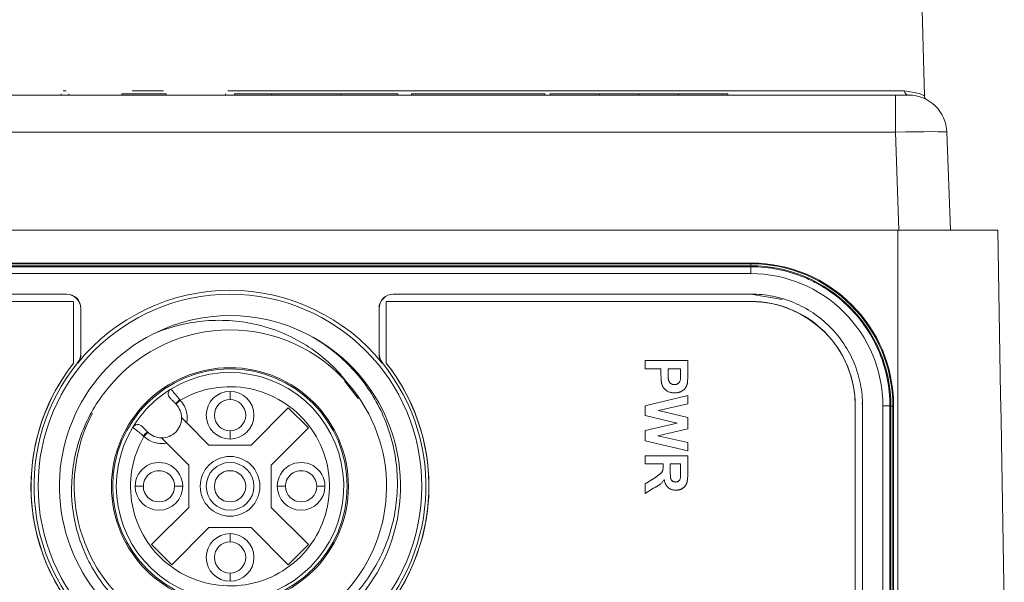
# Model space of a CAD drawing. Header units: millimetres. Extents: x 10 to 272, y 8 to 208.
# Tile 22 of 25: x 164 to 181, y 109 to 119. Entities that reach past the tile are written whole.
import ezdxf

# ---------------------------------------------------------------- set-up
doc = ezdxf.new("R2010")
doc.units = ezdxf.units.MM

msp = doc.modelspace()

# ---------------------------------------------------------------- linework, layer by layer
at = {"color": 7, "linetype": 'Continuous', "lineweight": 15}
for p, q in [((179.8377, 117.5485), (179.7393, 121.3069)), ((164.6876, 117.6346), (164.7409, 117.6346)), ((165.9034, 117.6346), (166.453, 117.6346)), ((167.5826, 117.6346), (179.4864, 117.6346)), ((155.9163, 117.5616), (179.3279, 117.5616)), ((164.6541, 117.5866), (164.6541, 117.5616)), ((164.7896, 117.5866), (164.7896, 117.5616)), ((165.7193, 117.5866), (165.7193, 117.5616)), ((165.7193, 117.5866), (166.4975, 117.5866)), ((166.4975, 117.5866), (166.4975, 117.5616)), ((167.5408, 117.5866), (167.5408, 117.5616)), ((167.7034, 117.5866), (168.3504, 117.5866)), ((167.7034, 117.5866), (167.7034, 117.5616)), ((168.3504, 117.5866), (168.3504, 117.5616)), ((168.3504, 117.5866), (168.3562, 117.5866)), ((168.3562, 117.5866), (168.3562, 117.5616)), ((168.3562, 117.5866), (169.5715, 117.5866)), ((169.5715, 117.5866), (169.5715, 117.5616)), ((169.5715, 117.5866), (170.5741, 117.5866)), ((170.5741, 117.5866), (170.5741, 117.5616)), ((170.8168, 117.5866), (170.8168, 117.5616)), ((170.8168, 117.5866), (173.1629, 117.5866)), ((173.1629, 117.5866), (173.1629, 117.5616)), ((173.2521, 117.5866), (173.2521, 117.5616)), ((173.2521, 117.5866), (174.1206, 117.5866)), ((174.1206, 117.5866), (174.1206, 117.5616)), ((174.1206, 117.5866), (174.8171, 117.5866)), ((174.8171, 117.5866), (174.8171, 117.5616)), ((174.8171, 117.5866), (175.5137, 117.5866)), ((175.5137, 117.5866), (175.5137, 117.5616)), ((175.5137, 117.5866), (176.3821, 117.5866)), ((176.3821, 117.5866), (176.3821, 117.5616)), ((179.3279, 116.9096), (179.3279, 117.5616)), ((179.3279, 117.5616), (179.5593, 117.5616)), ((179.3279, 116.9096), (155.9163, 116.9096)), ((179.3881, 115.1866), (179.3279, 116.9096)), ((180.2344, 116.9096), (180.2945, 115.1866)), ((155.8718, 115.1866), (179.3724, 115.1866)), ((179.3724, 101.1866), (179.3724, 115.1866)), ((181.1277, 115.1866), (181.1784, 112.2856)), ((158.4502, 114.6083), (176.794, 114.6083)), ((176.7846, 114.5616), (158.4596, 114.5616)), ((158.4596, 114.5462), (176.7846, 114.5462)), ((158.4614, 114.5971), (176.7828, 114.5971)), ((176.7828, 114.5971), (176.794, 114.6083)), ((176.7828, 114.5616), (176.7828, 114.5971)), ((176.7846, 114.5462), (176.7846, 114.5616)), ((176.7846, 114.5462), (176.7846, 114.4234)), ((176.7846, 114.4234), (158.4596, 114.4234)), ((164.7504, 114.0649), (158.4596, 114.0649)), ((158.4596, 114.0616), (164.7471, 114.0616)), ((164.7471, 114.0616), (164.7504, 114.0649)), ((176.7846, 114.0649), (170.4938, 114.0649)), ((170.4938, 114.0649), (170.4971, 114.0616)), ((170.4971, 114.0616), (176.7846, 114.0616)), ((176.7846, 114.0616), (176.7846, 114.0649)), ((176.7846, 114.0616), (177.3361, 113.9677)), ((158.4596, 113.9362), (164.8721, 113.9362)), ((158.4596, 113.934), (164.8721, 113.934)), ((164.8721, 113.9362), (164.8721, 112.8524)), ((164.8721, 113.934), (164.8721, 113.9362)), ((164.8721, 113.934), (164.8721, 112.8502)), ((165.0004, 113.8149), (164.9971, 113.8116)), ((164.9971, 113.8116), (164.9971, 113.0112)), ((165.0004, 113.01), (165.0004, 113.8149)), ((170.2438, 113.8149), (170.2438, 113.01)), ((170.2471, 113.8116), (170.2438, 113.8149)), ((170.2471, 113.0112), (170.2471, 113.8116)), ((170.3721, 112.8524), (170.3721, 113.9362)), ((170.3721, 113.9362), (176.7846, 113.9362)), ((170.3721, 113.934), (170.3721, 113.9362)), ((170.3721, 112.8502), (170.3721, 113.934)), ((170.3721, 113.934), (176.7846, 113.934)), ((176.7846, 113.934), (176.7846, 113.9362)), ((164.8721, 112.8502), (164.8721, 112.8524)), ((164.9448, 112.8529), (164.9416, 112.8541)), ((170.3027, 112.8541), (170.2994, 112.8529)), ((170.3721, 112.8502), (170.3721, 112.8524)), ((174.9248, 112.7518), (174.9248, 112.896)), ((174.9248, 112.896), (174.9248, 112.8959)), ((174.9248, 112.896), (175.6748, 112.896)), ((174.9248, 112.7517), (174.9248, 112.8959)), ((174.9248, 112.8959), (175.6748, 112.8959)), ((175.2037, 112.7518), (174.9248, 112.7518)), ((174.9248, 112.7518), (174.9248, 112.7517)), ((175.2037, 112.7517), (174.9248, 112.7517)), ((175.2037, 112.6531), (175.2037, 112.7518)), ((175.2037, 112.7518), (175.2037, 112.7517)), ((175.2037, 112.653), (175.2037, 112.7517)), ((175.3287, 112.7518), (175.3287, 112.6653)), ((175.3287, 112.7518), (175.3287, 112.7517)), ((175.5498, 112.7518), (175.3287, 112.7518)), ((175.5498, 112.7517), (175.3287, 112.7517)), ((175.3287, 112.7517), (175.3287, 112.6652)), ((175.5498, 112.6755), (175.5498, 112.7518)), ((175.5498, 112.7518), (175.5498, 112.7517)), ((175.5498, 112.6754), (175.5498, 112.7517)), ((175.6748, 112.896), (175.6748, 112.6561)), ((175.6748, 112.896), (175.6748, 112.8959)), ((175.6748, 112.8959), (175.6748, 112.656)), ((175.2037, 112.6531), (175.2037, 112.653)), ((175.3287, 112.6653), (175.3287, 112.6652)), ((175.5498, 112.6755), (175.5498, 112.6754)), ((175.6748, 112.6561), (175.6748, 112.656)), ((169.8747, 112.2303), (169.6355, 112.5416)), ((175.2145, 112.496), (175.2145, 112.4959)), ((175.4398, 112.473), (175.4398, 112.4729)), ((175.5446, 112.5616), (175.5446, 112.5615)), ((175.6634, 112.4782), (175.6634, 112.4782)), ((167.6232, 112.2108), (167.6232, 112.3552)), ((174.9248, 112.1012), (175.6748, 112.2807)), ((174.9248, 112.1011), (175.6748, 112.2806)), ((175.4421, 112.3288), (175.4421, 112.3287)), ((175.6748, 112.2807), (175.6748, 112.2806)), ((175.6748, 112.2807), (175.6748, 112.1329)), ((175.6748, 112.2806), (175.6748, 112.1328)), ((167.9947, 111.4108), (168.6485, 112.0647)), ((168.6485, 112.0647), (169.0021, 111.7111)), ((174.9248, 111.9293), (174.9248, 112.1012)), ((174.9248, 112.1012), (174.9248, 112.1011)), ((174.9248, 111.9293), (174.9248, 112.1011)), ((175.6748, 112.1329), (175.1596, 112.0163)), ((175.6748, 112.1328), (175.1596, 112.0162)), ((175.6748, 112.1329), (175.6748, 112.1328)), ((178.6221, 112.099), (178.6221, 108.1569)), ((178.6221, 112.0967), (178.6221, 112.099)), ((178.6221, 112.0967), (178.6221, 108.1547)), ((178.7408, 112.1555), (178.7471, 112.0991)), ((178.7471, 112.0991), (178.7504, 112.0991)), ((178.7471, 112.0991), (178.7471, 108.1554)), ((178.7504, 108.1521), (178.7504, 112.0991)), ((179.1037, 104.2763), (179.1061, 112.1013)), ((179.231, 112.0991), (179.2287, 104.2741)), ((179.231, 112.0991), (179.2471, 112.0991)), ((179.2471, 104.2741), (179.2471, 112.0991)), ((179.2824, 112.0975), (179.2471, 112.0975)), ((179.2944, 112.1094), (179.2824, 112.0975)), ((179.2824, 112.0975), (179.2824, 104.2757)), ((179.2944, 112.1094), (179.2968, 104.2613)), ((175.4855, 111.7952), (174.9248, 111.9293)), ((175.4855, 111.7951), (174.9248, 111.9293)), ((174.9248, 111.9293), (174.9248, 111.9293)), ((175.1596, 112.0163), (175.1596, 112.0162)), ((175.1596, 112.0163), (175.6748, 111.893)), ((175.1596, 112.0162), (175.6748, 111.8929)), ((175.6748, 111.893), (175.6748, 111.6962)), ((175.6748, 111.893), (175.6748, 111.8929)), ((175.6748, 111.8929), (175.6748, 111.6961)), ((166.8625, 111.8001), (167.2518, 111.4108)), ((169.0021, 111.7111), (168.3482, 111.0573)), ((174.9248, 111.6645), (175.4855, 111.7952)), ((174.9248, 111.6644), (175.4855, 111.7951)), ((175.4855, 111.7952), (175.4855, 111.7951)), ((167.6232, 111.5165), (167.6232, 111.6608)), ((174.9248, 111.4859), (174.9248, 111.6645)), ((174.9248, 111.6645), (174.9248, 111.6644)), ((174.9248, 111.4858), (174.9248, 111.6644)), ((175.6748, 111.6962), (175.1509, 111.5741)), ((175.6748, 111.6961), (175.1509, 111.574)), ((175.1509, 111.5741), (175.1509, 111.574)), ((175.1509, 111.5741), (175.6748, 111.4578)), ((175.1509, 111.574), (175.6748, 111.4577)), ((175.6748, 111.6962), (175.6748, 111.6961)), ((166.8982, 111.0573), (166.5089, 111.4466)), ((167.2518, 111.4108), (167.9947, 111.4108)), ((175.6748, 111.3097), (174.9248, 111.4859)), ((174.9248, 111.4859), (174.9248, 111.4858)), ((175.6748, 111.3096), (174.9248, 111.4858)), ((175.6748, 111.4578), (175.6748, 111.3097)), ((175.6748, 111.4578), (175.6748, 111.4577)), ((175.6748, 111.4577), (175.6748, 111.3096)), ((181.1927, 111.4625), (181.2427, 108.5986)), ((174.9248, 111.079), (174.9248, 111.2232)), ((174.9248, 111.2232), (174.9248, 111.2231)), ((174.9248, 111.2232), (175.6748, 111.2232)), ((174.9248, 111.0789), (174.9248, 111.2231)), ((174.9248, 111.2231), (175.6748, 111.2231)), ((175.6748, 111.3097), (175.6748, 111.3096)), ((175.6748, 111.2232), (175.6748, 110.9085)), ((175.6748, 111.2232), (175.6748, 111.2231)), ((175.6748, 111.2231), (175.6748, 110.9084)), ((166.8982, 110.3144), (166.8982, 111.0573)), ((168.3482, 111.0573), (168.3482, 110.3144)), ((174.9248, 111.079), (174.9248, 111.0789)), ((175.2421, 111.079), (174.9248, 111.079)), ((175.2421, 111.0789), (174.9248, 111.0789)), ((175.2421, 111.0467), (175.2421, 111.079)), ((175.2421, 111.079), (175.2421, 111.0789)), ((175.2421, 111.0466), (175.2421, 111.0789)), ((175.2421, 111.0467), (175.2421, 111.0466)), ((175.3671, 111.079), (175.3671, 110.9628)), ((175.3671, 111.079), (175.3671, 111.0789)), ((175.5498, 111.079), (175.3671, 111.079)), ((175.3671, 111.0789), (175.3671, 110.9628)), ((175.5498, 111.0789), (175.3671, 111.0789)), ((175.5498, 110.9564), (175.5498, 111.079)), ((175.5498, 111.079), (175.5498, 111.0789)), ((175.5498, 110.9563), (175.5498, 111.0789)), ((175.3671, 110.9628), (175.3671, 110.9628)), ((175.5498, 110.9564), (175.5498, 110.9563)), ((175.5498, 110.9432), (175.5498, 110.9433)), ((175.6748, 110.9085), (175.6748, 110.9084)), ((164.1221, 110.6876), (164.1221, 110.6854)), ((166.0982, 110.6858), (165.9539, 110.6858)), ((166.7926, 110.6858), (166.6482, 110.6858)), ((168.4539, 110.6858), (168.5982, 110.6858)), ((169.1482, 110.6858), (169.2926, 110.6858)), ((171.1221, 110.6854), (171.1221, 110.6876)), ((174.9248, 110.7284), (175.095, 110.835)), ((174.9248, 110.7283), (175.095, 110.8349)), ((174.9248, 110.5598), (174.9248, 110.7284)), ((174.9248, 110.7284), (174.9248, 110.7283)), ((174.9248, 110.5597), (174.9248, 110.7283)), ((175.095, 110.835), (175.095, 110.8349)), ((175.2608, 110.8056), (175.2608, 110.8055)), ((175.4604, 110.7617), (175.4604, 110.7616)), ((175.5474, 110.8418), (175.5474, 110.8417)), ((175.0733, 110.6507), (174.9248, 110.5598)), ((175.0733, 110.6506), (174.9248, 110.5597)), ((174.9248, 110.5598), (174.9248, 110.5597)), ((175.0733, 110.6507), (175.0733, 110.6506)), ((175.467, 110.6175), (175.467, 110.6174)), ((166.2444, 109.6605), (166.8982, 110.3144)), ((168.3482, 110.3144), (169.0021, 109.6605)), ((167.2518, 109.9608), (166.5979, 109.307)), ((167.9947, 109.9608), (167.2518, 109.9608)), ((167.6232, 109.8552), (167.6232, 109.7108)), ((168.6485, 109.307), (167.9947, 109.9608)), ((166.5979, 109.307), (166.2444, 109.6605)), ((169.0021, 109.6605), (168.6485, 109.307)), ((167.6232, 109.1608), (167.6232, 109.0165))]:
    msp.add_line(p, q, dxfattribs=at)
at = {"color": 7, "linetype": 'Continuous', "lineweight": 15, "flags": 128}
for points in [[(164.9971, 113.0112), (164.9988, 113.0106), (165.0004, 113.01)], [(170.2438, 113.01), (170.2454, 113.0106), (170.2471, 113.0112)], [(181.1784, 112.2856), (181.1856, 111.874), (181.1927, 111.4625)]]:
    msp.add_lwpolyline(points, dxfattribs=at)
at = {"color": 7, "linetype": 'Continuous', "lineweight": 15}
for centre, radius in [((167.6221, 110.6866), 3.375), ((167.6221, 110.6866), 2.0839), ((167.6221, 110.6866), 2.0625), ((167.6232, 110.6858), 0.525), ((167.6232, 110.6858), 0.4193), ((167.6232, 110.6858), 0.275)]:
    msp.add_circle(centre, radius, dxfattribs=at)
for centre, radius, start, end in [((179.5603, 117.6355), 0.0739, 180.65318, 269.18659), ((179.5593, 116.8861), 0.6755, 2, 90), ((179.9128, 117.5481), 0.075, 179.61092, 236.38189), ((176.7846, 112.0991), 2.4625, 0, 90), ((176.7846, 112.102), 2.3215, 359.98254, 90), ((167.6221, 110.6876), 3.4433, 38.96412, 141.03588), ((176.7847, 112.0988), 1.8374, 0.00436, 90.00436), ((176.7847, 112.0966), 1.8374, 0.00439, 90.00436), ((167.6221, 110.6866), 3, 63.11048, 116.88952), ((167.6221, 110.6866), 3, 116.88952, 63.11048), ((167.6221, 110.6866), 2.75, 40.76075, 139.23925), ((167.6212, 110.6854), 3.4991, 141.78183, 179.99955), ((167.6221, 110.6876), 3.4998, 141.79092, 38.20908), ((167.6221, 110.6876), 3.4466, 141.05412, 38.94588), ((167.623, 110.6854), 3.4991, 0.00053, 38.21809), ((167.6232, 110.6858), 2, 148.70025, 121.29978), ((167.6295, 110.6828), 2.7469, 151.99111, 40.92131), ((167.6232, 110.6858), 2, 121.29978, 148.70025), ((167.6232, 111.9358), 0.4193, 90.00001, 270.00001), ((167.6232, 111.9358), 0.4193, 270.00001, 90.00001), ((166.4211, 111.8879), 0.35, 0.58471, 43.87649), ((167.6232, 111.9358), 0.275, 90.00001, 270.00001), ((167.6232, 111.9358), 0.275, 270.00001, 90.00001), ((179.136, 110.2351), 1.8664, 87.0812, 90.91915), ((166.4211, 111.8879), 0.35, 269.41532, 0.58471), ((166.4211, 111.8879), 0.35, 226.12353, 269.41532), ((166.3732, 110.6858), 0.4193, 0.00001, 180.00001), ((168.8732, 110.6858), 0.4193, 0.00001, 180.00001), ((166.3732, 110.6858), 0.275, 0.00001, 180.00001), ((168.8732, 110.6858), 0.275, 0.00001, 180.00001), ((167.6221, 110.6858), 3.5, 180.0066, 359.9934), ((166.3732, 110.6858), 0.4193, 180.00001, 0.00001), ((166.3732, 110.6858), 0.275, 180.00001, 0.00001), ((168.8732, 110.6858), 0.4193, 180.00001, 0.00001), ((168.8732, 110.6858), 0.275, 180.00001, 0.00001), ((167.6232, 109.4358), 0.4193, 90.00001, 270.00001), ((167.6232, 109.4358), 0.4193, 270.00001, 90.00001), ((167.6232, 109.4358), 0.275, 90.00001, 270.00001), ((167.6232, 109.4358), 0.275, 270.00001, 90.00001)]:
    msp.add_arc(centre, radius, start, end, dxfattribs=at)
for centre, major_axis, ratio, start_param, end_param in [((179.3276, 116.8861), (0.9067, 0.0236), 0.025974, 0.0002317, 1.56981), ((176.7821, 112.0967), (1.7683, 1.7683), 0.9997259, 5.4979394, 7.0684312), ((176.794, 112.1087), (2.5004, 0), 0.9996955, 0.0003046, 1.5707963), ((164.7471, 113.8116), (0.25, 0), 0.9996954, 0, 1.5707963), ((164.7504, 113.8149), (0.25, 0), 0.9996954, 0, 1.5707963), ((170.4938, 113.8149), (0.25, 0), 0.9996954, 1.5707963, 3.1415927), ((170.4971, 113.8116), (0.25, 0), 0.9996954, 1.5707963, 3.1415927)]:
    msp.add_ellipse(centre, major_axis=major_axis, ratio=ratio, start_param=start_param, end_param=end_param, dxfattribs=at)
for points, knots in [([(179.4864, 117.6346), (179.5796, 117.6225), (179.7673, 117.598), (179.8642, 117.5339), (179.8346, 117.5476), (179.833, 117.5484)], [0, 0, 0, 0, 0.48286022, 0.97224892, 1, 1, 1, 1]), ([(179.3724, 115.1866), (179.6023, 115.1866), (179.8319, 115.1866), (180.2565, 115.1866), (180.4512, 115.1866), (180.7761, 115.1866), (180.9062, 115.1866), (181.0821, 115.1866), (181.1277, 115.1866), (181.1277, 115.1866)], [5.4979394, 5.4979394, 5.4979394, 5.4979394, 5.8905624, 5.8905624, 6.2831853, 6.2831853, 6.6758082, 6.6758082, 7.0684312, 7.0684312, 7.0684312, 7.0684312]), ([(176.7846, 114.5462), (176.9461, 114.5462), (177.1077, 114.53), (177.4208, 114.4674), (177.5732, 114.4212), (177.7954, 114.3291), (177.8687, 114.2944), (178.01, 114.2187), (178.0784, 114.1776), (178.277, 114.0448), (178.4008, 113.9434), (178.6289, 113.7153), (178.7299, 113.5919), (178.907, 113.327), (178.9836, 113.1838), (179.1061, 112.8881), (179.1523, 112.7357), (179.215, 112.4222), (179.2311, 112.2606), (179.231, 112.0991)], [0, 0, 0, 0, 0.125, 0.125, 0.25, 0.25, 0.3125, 0.3125, 0.375, 0.375, 0.5, 0.5, 0.625, 0.625, 0.75, 0.75, 0.875, 0.875, 1, 1, 1, 1]), ([(178.7504, 112.0991), (178.7504, 112.2289), (178.7377, 112.3565), (178.6878, 112.6076), (178.6501, 112.7324), (178.5515, 112.9704), (178.4912, 113.0832), (178.3487, 113.2968), (178.2657, 113.398), (178.0845, 113.5793), (177.9857, 113.6607), (177.771, 113.8044), (177.6567, 113.8655), (177.4203, 113.9637), (177.2967, 114.0014), (177.0428, 114.0522), (176.9144, 114.0649), (176.7846, 114.0649)], [0, 0, 0, 0, 0.125, 0.125, 0.25, 0.25, 0.375, 0.375, 0.5, 0.5, 0.625, 0.625, 0.75, 0.75, 0.875, 0.875, 1, 1, 1, 1]), ([(169.7051, 112.4821), (169.6085, 112.6104), (169.5016, 112.7286), (169.2691, 112.9466), (169.1423, 113.0467), (168.877, 113.2219), (168.738, 113.2977), (168.4476, 113.426), (168.2951, 113.4785), (167.9846, 113.5566), (167.8253, 113.5825), (167.5081, 113.607), (167.3496, 113.6063), (167.0329, 113.5798), (166.8737, 113.5535), (166.564, 113.4763), (166.4128, 113.4255), (166.2653, 113.3622)], [0, 0, 0, 0, 0.125, 0.125, 0.25, 0.25, 0.375, 0.375, 0.5, 0.5, 0.625, 0.625, 0.75, 0.75, 0.875, 0.875, 1, 1, 1, 1]), ([(168.9789, 113.3622), (169.1113, 113.2922), (169.2372, 113.213), (169.4765, 113.0366), (169.5905, 112.9386), (169.9063, 112.6237), (170.0828, 112.3855), (170.3625, 111.8572), (170.46, 111.5786), (170.5431, 111.139), (170.5597, 110.9903), (170.5704, 110.6949), (170.5648, 110.5474), (170.5309, 110.2525), (170.5023, 110.1045), (170.4241, 109.8188), (170.3744, 109.6798), (170.254, 109.4095), (170.1825, 109.277), (170.0217, 109.027), (169.9325, 108.9092), (169.737, 108.6877), (169.63, 108.5835), (169.4004, 108.3925), (169.1588, 108.2215), (168.8939, 108.089), (168.617, 107.9766), (168.4749, 107.9315), (168.1874, 107.8638), (168.0413, 107.841), (167.7445, 107.818), (167.5942, 107.8181), (167.2994, 107.8412), (167.1536, 107.8642), (166.865, 107.933), (166.7216, 107.9794), (166.4476, 108.0924), (166.3159, 108.1592), (166.063, 108.3133), (165.9409, 108.4014), (165.7145, 108.5938), (165.6097, 108.6979), (165.417, 108.9221), (165.3285, 109.0433), (165.1725, 109.2973), (165.1054, 109.4291), (164.9924, 109.702), (164.9464, 109.8438), (164.8426, 110.2801), (164.8203, 110.5747), (164.8709, 111.1712), (164.943, 111.4584), (165.12, 111.8696), (165.1902, 112.0019), (165.3497, 112.2519), (165.4393, 112.3703), (165.5391, 112.4821)], [0, 0, 0, 0, 0.03125, 0.03125, 0.0625, 0.0625, 0.125, 0.125, 0.1875, 0.1875, 0.21875, 0.21875, 0.25, 0.25, 0.28125, 0.28125, 0.3125, 0.3125, 0.34375, 0.34375, 0.375, 0.375, 0.40625, 0.40625, 0.4375, 0.46875, 0.46875, 0.5, 0.5, 0.53125, 0.53125, 0.5625, 0.5625, 0.59375, 0.59375, 0.625, 0.625, 0.65625, 0.65625, 0.6875, 0.6875, 0.71875, 0.71875, 0.75, 0.75, 0.78125, 0.78125, 0.8125, 0.8125, 0.875, 0.875, 0.9375, 0.9375, 0.96875, 0.96875, 1, 1, 1, 1]), ([(175.2145, 112.496), (175.2136, 112.5007), (175.2117, 112.5107), (175.2098, 112.5266), (175.2077, 112.5439), (175.2063, 112.5629), (175.205, 112.5833), (175.2044, 112.6052), (175.2037, 112.6287), (175.2037, 112.6448), (175.2037, 112.6531)], [0, 0, 0, 0, 0.0919192, 0.1937548, 0.3039832, 0.4243682, 0.5541241, 0.6932621, 0.8418918, 1, 1, 1, 1]), ([(175.2145, 112.4959), (175.2136, 112.5006), (175.2117, 112.5106), (175.2098, 112.5265), (175.2077, 112.5439), (175.2063, 112.5628), (175.205, 112.5832), (175.2044, 112.6051), (175.2037, 112.6286), (175.2037, 112.6447), (175.2037, 112.653)], [0, 0, 0, 0, 0.0919192, 0.1937548, 0.3039832, 0.4243682, 0.5541241, 0.6932621, 0.8418918, 1, 1, 1, 1]), ([(175.3287, 112.6653), (175.3287, 112.6578), (175.3287, 112.6435), (175.3294, 112.623), (175.3302, 112.6045), (175.3315, 112.5879), (175.3333, 112.5732), (175.3354, 112.5605), (175.3377, 112.5497), (175.3414, 112.5379), (175.3475, 112.5254), (175.3562, 112.512), (175.3667, 112.5003), (175.379, 112.4905), (175.3926, 112.4827), (175.4075, 112.4771), (175.4233, 112.4735), (175.4343, 112.4731), (175.4398, 112.473)], [0, 0, 0, 0, 0.0882316, 0.1687982, 0.2423101, 0.3076637, 0.3661274, 0.4165537, 0.4602282, 0.4969316, 0.5618249, 0.6242337, 0.6854571, 0.7469547, 0.8090171, 0.8704919, 0.9341413, 1, 1, 1, 1]), ([(175.3287, 112.6652), (175.3287, 112.6577), (175.3287, 112.6434), (175.3294, 112.623), (175.3302, 112.6044), (175.3315, 112.5878), (175.3333, 112.5731), (175.3354, 112.5604), (175.3377, 112.5496), (175.3414, 112.5379), (175.3475, 112.5253), (175.3562, 112.5119), (175.3667, 112.5002), (175.379, 112.4904), (175.3926, 112.4826), (175.4075, 112.477), (175.4233, 112.4734), (175.4343, 112.4731), (175.4398, 112.4729)], [0, 0, 0, 0, 0.0882316, 0.1687982, 0.2423101, 0.3076637, 0.3661274, 0.4165537, 0.4602282, 0.4969316, 0.5618249, 0.6242337, 0.6854571, 0.7469547, 0.8090171, 0.8704919, 0.9341413, 1, 1, 1, 1]), ([(175.5446, 112.5616), (175.545, 112.5643), (175.5459, 112.5701), (175.5469, 112.5799), (175.5478, 112.5915), (175.5485, 112.6049), (175.5491, 112.62), (175.5496, 112.6369), (175.5496, 112.6556), (175.5498, 112.6687), (175.5498, 112.6755)], [0, 0, 0, 0, 0.0705754, 0.1566555, 0.2583483, 0.375719, 0.5088095, 0.6563323, 0.8209246, 1, 1, 1, 1]), ([(175.5446, 112.5615), (175.545, 112.5642), (175.5459, 112.5701), (175.5469, 112.5798), (175.5478, 112.5914), (175.5485, 112.6048), (175.5491, 112.6199), (175.5496, 112.6368), (175.5496, 112.6555), (175.5498, 112.6686), (175.5498, 112.6754)], [0, 0, 0, 0, 0.0705754, 0.1566555, 0.2583483, 0.375719, 0.5088095, 0.6563323, 0.8209246, 1, 1, 1, 1]), ([(175.6748, 112.6561), (175.6748, 112.6452), (175.6748, 112.6245), (175.6741, 112.5949), (175.6733, 112.5682), (175.6721, 112.5444), (175.6705, 112.5237), (175.6685, 112.5059), (175.6665, 112.491), (175.6644, 112.4822), (175.6634, 112.4782)], [0, 0, 0, 0, 0.1825616, 0.3483296, 0.498164, 0.6312579, 0.747724, 0.8475967, 0.9318348, 1, 1, 1, 1]), ([(175.6748, 112.656), (175.6748, 112.6451), (175.6748, 112.6244), (175.6741, 112.5948), (175.6733, 112.5681), (175.6721, 112.5443), (175.6705, 112.5236), (175.6685, 112.5058), (175.6665, 112.4909), (175.6644, 112.4821), (175.6634, 112.4782)], [0, 0, 0, 0, 0.1825616, 0.3483296, 0.498164, 0.6312579, 0.747724, 0.8475967, 0.9318348, 1, 1, 1, 1]), ([(166.7455, 112.1998), (167.113, 112.4129), (167.5456, 112.485), (168.3791, 112.3204), (168.7517, 112.0892), (169.2696, 111.4156), (169.3971, 110.9961), (169.3419, 110.1482), (169.1611, 109.7488), (168.5603, 109.148), (168.1608, 108.9671), (167.313, 108.9119), (166.8935, 109.0395), (166.2199, 109.5573), (165.9887, 109.93), (165.8241, 110.7635), (165.8962, 111.196), (166.1093, 111.5635)], [0, 0, 0, 0, 0.125, 0.125, 0.25, 0.25, 0.375, 0.375, 0.5, 0.5, 0.625, 0.625, 0.75, 0.75, 0.875, 0.875, 1, 1, 1, 1]), ([(175.4421, 112.3288), (175.4309, 112.329), (175.4094, 112.3294), (175.3785, 112.3344), (175.3503, 112.342), (175.325, 112.3532), (175.3025, 112.3667), (175.2825, 112.3818), (175.2649, 112.3987), (175.2502, 112.4171), (175.238, 112.4365), (175.2276, 112.456), (175.2197, 112.4758), (175.2162, 112.4893), (175.2145, 112.496)], [0, 0, 0, 0, 0.1093705, 0.2105442, 0.3051709, 0.3944698, 0.4795054, 0.56133, 0.6396406, 0.7170013, 0.7918944, 0.8637765, 0.9328328, 1, 1, 1, 1]), ([(175.4421, 112.3287), (175.4309, 112.3289), (175.4094, 112.3294), (175.3785, 112.3343), (175.3503, 112.3419), (175.325, 112.3531), (175.3025, 112.3666), (175.2825, 112.3817), (175.2649, 112.3986), (175.2502, 112.417), (175.238, 112.4364), (175.2276, 112.4559), (175.2197, 112.4757), (175.2162, 112.4892), (175.2145, 112.4959)], [0, 0, 0, 0, 0.1093705, 0.2105442, 0.3051709, 0.3944698, 0.4795054, 0.56133, 0.6396406, 0.7170013, 0.7918944, 0.8637765, 0.9328328, 1, 1, 1, 1]), ([(175.4398, 112.473), (175.4466, 112.4732), (175.4598, 112.4737), (175.4786, 112.4787), (175.4956, 112.4865), (175.5104, 112.4977), (175.5228, 112.5111), (175.5331, 112.5262), (175.5403, 112.5433), (175.5431, 112.5554), (175.5446, 112.5616)], [0, 0, 0, 0, 0.1357381, 0.2631782, 0.3860881, 0.5086212, 0.6306485, 0.7513462, 0.87353, 1, 1, 1, 1]), ([(175.4398, 112.4729), (175.4466, 112.4731), (175.4598, 112.4736), (175.4786, 112.4786), (175.4956, 112.4864), (175.5104, 112.4976), (175.5228, 112.511), (175.5331, 112.5261), (175.5403, 112.5433), (175.5431, 112.5554), (175.5446, 112.5615)], [0, 0, 0, 0, 0.1357381, 0.2631782, 0.3860881, 0.5086212, 0.6306485, 0.7513462, 0.87353, 1, 1, 1, 1]), ([(175.6634, 112.4782), (175.6619, 112.4729), (175.6589, 112.4625), (175.6526, 112.4476), (175.6453, 112.4332), (175.6365, 112.4196), (175.6265, 112.4066), (175.6154, 112.3942), (175.603, 112.3825), (175.5894, 112.3714), (175.5747, 112.3613), (175.5588, 112.3526), (175.542, 112.3452), (175.524, 112.3392), (175.505, 112.3343), (175.4849, 112.3312), (175.4639, 112.3289), (175.4495, 112.3288), (175.4421, 112.3287)], [0, 0, 0, 0, 0.056699, 0.1125342, 0.168233, 0.2244631, 0.280951, 0.3385055, 0.3974767, 0.4585936, 0.5204523, 0.5829573, 0.6466584, 0.7120755, 0.7798151, 0.8500596, 0.9233738, 1, 1, 1, 1]), ([(175.6634, 112.4782), (175.6619, 112.473), (175.6589, 112.4626), (175.6526, 112.4477), (175.6453, 112.4333), (175.6365, 112.4196), (175.6265, 112.4067), (175.6154, 112.3943), (175.603, 112.3825), (175.5894, 112.3715), (175.5747, 112.3614), (175.5588, 112.3527), (175.542, 112.3453), (175.524, 112.3393), (175.505, 112.3344), (175.4849, 112.3313), (175.4639, 112.329), (175.4495, 112.3289), (175.4421, 112.3288)], [0, 0, 0, 0, 0.056699, 0.1125342, 0.168233, 0.2244631, 0.280951, 0.3385055, 0.3974767, 0.4585936, 0.5204523, 0.5829573, 0.6466584, 0.7120755, 0.7798151, 0.8500596, 0.9233738, 1, 1, 1, 1]), ([(166.5654, 112.2386), (166.5441, 112.2599), (166.5333, 112.2913), (166.5405, 112.3512), (166.5584, 112.3791), (166.5842, 112.3948)], [0, 0, 0, 0, 0.5, 0.5, 1, 1, 1, 1]), ([(166.5654, 112.2386), (166.5658, 112.2382), (166.5666, 112.2374), (166.5727, 112.2314), (166.5823, 112.2217), (166.5952, 112.2088), (166.611, 112.1931), (166.6288, 112.1752), (166.6483, 112.1558), (166.6618, 112.1423), (166.6686, 112.1354)], [0, 0, 0, 0, 0.1269006, 0.2493075, 0.3720364, 0.4998664, 0.6223519, 0.7501352, 0.8735054, 1, 1, 1, 1]), ([(166.5842, 112.3948), (166.5844, 112.3945), (166.5849, 112.3939), (166.5889, 112.3892), (166.5952, 112.3818), (166.6041, 112.3712), (166.6154, 112.3576), (166.6322, 112.3374), (166.6575, 112.3071), (166.6939, 112.2632), (166.7218, 112.229), (166.7365, 112.211)], [0, 0, 0, 0, 0.0813223, 0.1636362, 0.2469709, 0.3313532, 0.4168067, 0.5033518, 0.6508113, 0.8163787, 1, 1, 1, 1]), ([(166.7455, 112.1998), (166.7553, 112.189), (166.7748, 112.1674), (166.7999, 112.132), (166.8215, 112.0948), (166.8395, 112.0555), (166.8606, 111.9945), (166.8764, 111.9081), (166.8672, 111.8363), (166.8625, 111.8001)], [0, 0, 0, 0, 0.10142639, 0.20127665, 0.30045199, 0.39987193, 0.50044932, 0.74806703, 1, 1, 1, 1]), ([(166.7711, 111.8915), (166.7711, 111.8915), (166.7853, 111.8773), (166.8202, 111.8424), (166.8412, 111.8214), (166.8625, 111.8001)], [0, 0, 0, 0, 0.5, 0.5, 1, 1, 1, 1]), ([(165.9143, 111.7249), (165.93, 111.7506), (165.9579, 111.7686), (166.0178, 111.7758), (166.0491, 111.765), (166.0705, 111.7436)], [0, 0, 0, 0, 0.5, 0.5, 1, 1, 1, 1]), ([(166.098, 111.5726), (166.0888, 111.5801), (166.0709, 111.5947), (166.0455, 111.6156), (166.0224, 111.6346), (166.0018, 111.6517), (165.9838, 111.6667), (165.9609, 111.6858), (165.9369, 111.7059), (165.9178, 111.7219), (165.9155, 111.7239), (165.9143, 111.7249)], [0, 0, 0, 0, 0.0937789, 0.1832192, 0.2683126, 0.3490535, 0.4254395, 0.4974721, 0.6686286, 0.8360701, 1, 1, 1, 1]), ([(166.1737, 111.6404), (166.1667, 111.6474), (166.1531, 111.661), (166.1338, 111.6803), (166.1161, 111.698), (166.1006, 111.7135), (166.0875, 111.7266), (166.078, 111.7361), (166.0717, 111.7424), (166.0709, 111.7432), (166.0705, 111.7436)], [0, 0, 0, 0, 0.1282831, 0.251599, 0.3741743, 0.5003101, 0.6239027, 0.750514, 0.8737739, 1, 1, 1, 1]), ([(166.1786, 111.6356), (166.1786, 111.6356), (166.1713, 111.628), (166.1453, 111.601), (166.1276, 111.5827), (166.1093, 111.5635)], [0, 0, 0, 0, 0.5, 0.5, 1, 1, 1, 1]), ([(166.5089, 111.4466), (166.4945, 111.4442), (166.4659, 111.4394), (166.4225, 111.4373), (166.3795, 111.4392), (166.3367, 111.4452), (166.274, 111.4604), (166.1927, 111.4936), (166.1372, 111.5401), (166.1093, 111.5635)], [0, 0, 0, 0, 0.1014264, 0.2012767, 0.300452, 0.3998719, 0.5004493, 0.748067, 1, 1, 1, 1]), ([(166.5089, 111.4466), (166.4876, 111.4679), (166.4667, 111.4888), (166.432, 111.5235), (166.4176, 111.5379), (166.4176, 111.5379)], [0, 0, 0, 0, 0.5, 0.5, 1, 1, 1, 1]), ([(175.095, 110.835), (175.1019, 110.8399), (175.1149, 110.8493), (175.1334, 110.8628), (175.1499, 110.8751), (175.1644, 110.8862), (175.177, 110.8959), (175.1874, 110.9047), (175.1961, 110.912), (175.2048, 110.9202), (175.2136, 110.9298), (175.2222, 110.9417), (175.2291, 110.9539), (175.2344, 110.967), (175.238, 110.9822), (175.2403, 111.0005), (175.242, 111.0223), (175.2421, 111.0381), (175.2421, 111.0467)], [0, 0, 0, 0, 0.0915864, 0.1748572, 0.2498179, 0.3164759, 0.3740747, 0.4237422, 0.4648101, 0.4980438, 0.5541274, 0.6073518, 0.6575009, 0.7063014, 0.7608963, 0.827655, 0.9071046, 1, 1, 1, 1]), ([(175.095, 110.8349), (175.1019, 110.8398), (175.1149, 110.8492), (175.1334, 110.8627), (175.1499, 110.875), (175.1644, 110.8861), (175.177, 110.8958), (175.1874, 110.9046), (175.1961, 110.9119), (175.2048, 110.9201), (175.2136, 110.9298), (175.2222, 110.9417), (175.2291, 110.9538), (175.2344, 110.9669), (175.238, 110.9821), (175.2403, 111.0004), (175.242, 111.0223), (175.2421, 111.0381), (175.2421, 111.0466)], [0, 0, 0, 0, 0.0915864, 0.1748572, 0.2498179, 0.3164759, 0.3740747, 0.4237422, 0.4648101, 0.4980438, 0.5541274, 0.6073518, 0.6575009, 0.7063014, 0.7608963, 0.827655, 0.9071046, 1, 1, 1, 1]), ([(175.3671, 110.9628), (175.3671, 110.9538), (175.3672, 110.9367), (175.3677, 110.9124), (175.3682, 110.8908), (175.3693, 110.8718), (175.3704, 110.8555), (175.3719, 110.8418), (175.3736, 110.8307), (175.3763, 110.8197), (175.3809, 110.8084), (175.3876, 110.7963), (175.3962, 110.786), (175.4061, 110.7771), (175.4178, 110.7703), (175.4308, 110.7652), (175.4452, 110.7622), (175.4552, 110.7618), (175.4604, 110.7616)], [0, 0, 0, 0, 0.1061326, 0.2022005, 0.2876124, 0.3624343, 0.4272353, 0.4815149, 0.5253783, 0.5596031, 0.6157545, 0.6696605, 0.7218904, 0.7739856, 0.827166, 0.8812282, 0.9387894, 1, 1, 1, 1]), ([(175.3671, 110.9628), (175.3671, 110.9539), (175.3672, 110.9368), (175.3677, 110.9125), (175.3682, 110.8909), (175.3693, 110.8719), (175.3704, 110.8556), (175.3719, 110.8419), (175.3736, 110.8308), (175.3763, 110.8198), (175.3809, 110.8085), (175.3876, 110.7964), (175.3962, 110.7861), (175.4061, 110.7772), (175.4178, 110.7703), (175.4308, 110.7653), (175.4452, 110.7623), (175.4552, 110.7619), (175.4604, 110.7617)], [0, 0, 0, 0, 0.1061326, 0.2022005, 0.2876124, 0.3624343, 0.4272353, 0.4815149, 0.5253783, 0.5596031, 0.6157545, 0.6696605, 0.7218904, 0.7739856, 0.827166, 0.8812282, 0.9387894, 1, 1, 1, 1]), ([(175.6748, 110.9085), (175.6748, 110.8989), (175.6746, 110.8805), (175.6738, 110.8538), (175.6721, 110.8292), (175.6701, 110.8066), (175.6672, 110.786), (175.6638, 110.7674), (175.6598, 110.7508), (175.6551, 110.7361), (175.6496, 110.7227), (175.6432, 110.7102), (175.6356, 110.6985), (175.6271, 110.6874), (175.6178, 110.6768), (175.6074, 110.667), (175.5961, 110.658), (175.5838, 110.6496), (175.5708, 110.6422), (175.5574, 110.6354), (175.5434, 110.63), (175.529, 110.6254), (175.5142, 110.6218), (175.4989, 110.6193), (175.4831, 110.6177), (175.4724, 110.6176), (175.467, 110.6175)], [0, 0, 0, 0, 0.0698247, 0.1345649, 0.1946505, 0.249722, 0.3002822, 0.3463841, 0.3877887, 0.4246662, 0.4590846, 0.4932556, 0.5271242, 0.5610479, 0.5952307, 0.6298832, 0.6649935, 0.7012922, 0.7379735, 0.7742666, 0.8108549, 0.847273, 0.8845111, 0.9223119, 0.9605049, 1, 1, 1, 1]), ([(175.6748, 110.9084), (175.6748, 110.8988), (175.6746, 110.8804), (175.6738, 110.8537), (175.6721, 110.8291), (175.6701, 110.8065), (175.6672, 110.7859), (175.6638, 110.7673), (175.6598, 110.7507), (175.6551, 110.736), (175.6496, 110.7227), (175.6432, 110.7102), (175.6356, 110.6984), (175.6271, 110.6873), (175.6178, 110.6767), (175.6074, 110.6669), (175.5961, 110.6579), (175.5838, 110.6495), (175.5708, 110.6421), (175.5574, 110.6354), (175.5434, 110.6299), (175.529, 110.6253), (175.5142, 110.6217), (175.4989, 110.6192), (175.4831, 110.6176), (175.4724, 110.6175), (175.467, 110.6174)], [0, 0, 0, 0, 0.0698247, 0.1345649, 0.1946505, 0.249722, 0.3002822, 0.3463841, 0.3877887, 0.4246662, 0.4590846, 0.4932556, 0.5271242, 0.5610479, 0.5952307, 0.6298832, 0.6649935, 0.7012922, 0.7379735, 0.7742666, 0.8108549, 0.847273, 0.8845111, 0.9223119, 0.9605049, 1, 1, 1, 1]), ([(175.5474, 110.8418), (175.5476, 110.8438), (175.5482, 110.8485), (175.5485, 110.8569), (175.549, 110.8676), (175.5492, 110.8808), (175.5496, 110.8963), (175.5496, 110.9142), (175.5499, 110.9345), (175.5498, 110.9488), (175.5498, 110.9564)], [0, 0, 0, 0, 0.0526589, 0.1248127, 0.2192102, 0.3332051, 0.469464, 0.6253524, 0.8021991, 1, 1, 1, 1]), ([(175.5474, 110.8417), (175.5476, 110.8437), (175.5482, 110.8484), (175.5485, 110.8568), (175.549, 110.8675), (175.5492, 110.8807), (175.5496, 110.8962), (175.5496, 110.9141), (175.5499, 110.9344), (175.5498, 110.9487), (175.5498, 110.9563)], [0, 0, 0, 0, 0.0526589, 0.1248127, 0.2192102, 0.3332051, 0.469464, 0.6253524, 0.8021991, 1, 1, 1, 1]), ([(175.2608, 110.8056), (175.2559, 110.7982), (175.2464, 110.7839), (175.2306, 110.7642), (175.2144, 110.7462), (175.1997, 110.7327), (175.1868, 110.7223), (175.1756, 110.714), (175.1627, 110.705), (175.148, 110.6954), (175.1318, 110.685), (175.1138, 110.6741), (175.0941, 110.6625), (175.0804, 110.6547), (175.0733, 110.6507)], [0, 0, 0, 0, 0.1071236, 0.2091769, 0.3076378, 0.4022009, 0.4516558, 0.5087647, 0.5727446, 0.6436491, 0.7218441, 0.8075438, 0.9002563, 1, 1, 1, 1]), ([(175.2608, 110.8055), (175.2559, 110.7981), (175.2464, 110.7838), (175.2306, 110.7641), (175.2144, 110.7461), (175.1997, 110.7326), (175.1868, 110.7223), (175.1756, 110.7139), (175.1627, 110.7049), (175.148, 110.6953), (175.1318, 110.6849), (175.1138, 110.674), (175.0941, 110.6624), (175.0804, 110.6546), (175.0733, 110.6506)], [0, 0, 0, 0, 0.1071236, 0.2091769, 0.3076378, 0.4022009, 0.4516558, 0.5087647, 0.5727446, 0.6436491, 0.7218441, 0.8075438, 0.9002563, 1, 1, 1, 1]), ([(175.467, 110.6175), (175.4602, 110.6176), (175.4469, 110.6179), (175.4274, 110.6203), (175.4087, 110.6237), (175.391, 110.6291), (175.3741, 110.6357), (175.3582, 110.6438), (175.3431, 110.6534), (175.3291, 110.6644), (175.316, 110.677), (175.3043, 110.691), (175.2937, 110.7066), (175.2846, 110.7236), (175.2766, 110.742), (175.27, 110.7619), (175.2646, 110.7832), (175.2621, 110.798), (175.2608, 110.8056)], [0, 0, 0, 0, 0.0661987, 0.1293706, 0.1908068, 0.2506769, 0.3087575, 0.3666239, 0.423704, 0.4818965, 0.5400342, 0.5990765, 0.6596537, 0.7221174, 0.7868195, 0.8540397, 0.9252975, 1, 1, 1, 1]), ([(175.467, 110.6174), (175.4602, 110.6175), (175.4469, 110.6178), (175.4274, 110.6202), (175.4087, 110.6236), (175.391, 110.629), (175.3741, 110.6356), (175.3582, 110.6437), (175.3431, 110.6533), (175.3291, 110.6643), (175.316, 110.6769), (175.3043, 110.691), (175.2937, 110.7065), (175.2846, 110.7236), (175.2766, 110.7419), (175.27, 110.7618), (175.2646, 110.7831), (175.2621, 110.7979), (175.2608, 110.8055)], [0, 0, 0, 0, 0.0661987, 0.1293706, 0.1908068, 0.2506769, 0.3087575, 0.3666239, 0.423704, 0.4818965, 0.5400342, 0.5990765, 0.6596537, 0.7221174, 0.7868195, 0.8540397, 0.9252975, 1, 1, 1, 1]), ([(175.4604, 110.7617), (175.4662, 110.762), (175.4774, 110.7624), (175.4932, 110.7664), (175.5073, 110.7729), (175.5194, 110.7823), (175.5298, 110.794), (175.5379, 110.808), (175.544, 110.8241), (175.5462, 110.8357), (175.5474, 110.8418)], [0, 0, 0, 0, 0.1328065, 0.2562287, 0.3721065, 0.4879328, 0.6062052, 0.7290245, 0.8583878, 1, 1, 1, 1]), ([(175.4604, 110.7616), (175.4662, 110.7619), (175.4774, 110.7624), (175.4932, 110.7663), (175.5073, 110.7729), (175.5194, 110.7822), (175.5298, 110.7939), (175.5379, 110.808), (175.544, 110.824), (175.5462, 110.8356), (175.5474, 110.8417)], [0, 0, 0, 0, 0.1328065, 0.2562287, 0.3721065, 0.4879328, 0.6062052, 0.7290245, 0.8583878, 1, 1, 1, 1])]:
    msp.add_open_spline(points, degree=3, knots=knots, dxfattribs=at)
for points in [[(164.9416, 112.8541), (164.9775, 112.8986), (164.9971, 112.954), (164.9971, 113.0112)], [(165.0004, 113.01), (165.0004, 112.9528), (164.9808, 112.8973), (164.9448, 112.8529)], [(170.2994, 112.8529), (170.2634, 112.8973), (170.2438, 112.9528), (170.2438, 113.01)], [(170.2471, 113.0112), (170.2471, 112.954), (170.2667, 112.8986), (170.3027, 112.8541)], [(166.6686, 112.1354), (166.6676, 112.1364), (166.6811, 112.1541), (166.7178, 112.1924), (166.7365, 112.211)], [(166.6686, 112.1354), (166.6703, 112.1338), (166.6719, 112.1322), (166.6734, 112.1305)], [(166.7455, 112.1998), (166.7057, 112.1616), (166.6734, 112.1305), (166.6734, 112.1305)], [(166.7365, 112.211), (166.7395, 112.2073), (166.7425, 112.2036), (166.7455, 112.1998)], [(166.1737, 111.6404), (166.1726, 111.6415), (166.155, 111.6279), (166.1167, 111.5913), (166.098, 111.5726)], [(166.1093, 111.5635), (166.1055, 111.5666), (166.1018, 111.5696), (166.098, 111.5726)], [(166.1786, 111.6356), (166.1769, 111.6372), (166.1753, 111.6388), (166.1737, 111.6404)]]:
    msp.add_open_spline(points, degree=3, dxfattribs=at)

doc.saveas('drawing.dxf')
